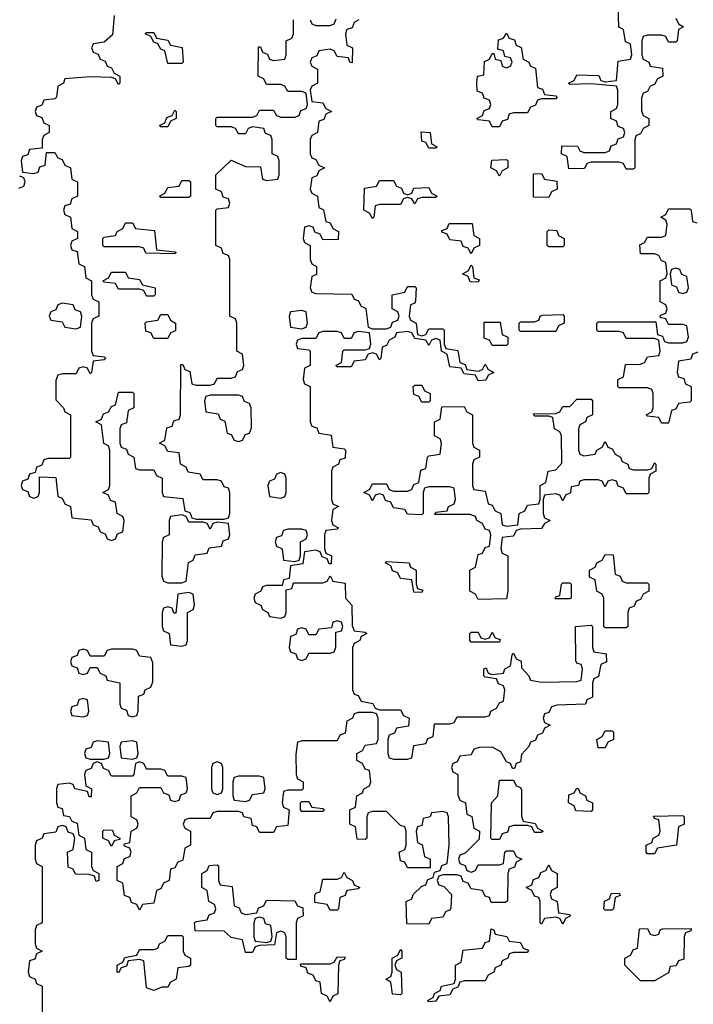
# Model space of a CAD drawing. Header units: inches. Extents: x 2518216 to 2687946, y 757338 to 915227.
# Tile 39 of 75: x 2654150 to 2656060, y 782219 to 785010. Entities that reach past the tile are written whole.
import ezdxf

# ---------------------------------------------------------------- set-up
doc = ezdxf.new("R2010")
doc.units = ezdxf.units.IN
doc.header["$MEASUREMENT"] = 0
doc.layers.add('C6758', color=7, linetype='Continuous')

msp = doc.modelspace()

# ---------------------------------------------------------------- linework, layer by layer
at = {"layer": 'C6758', "color": 6}
for points in [[(2656010, 785014), (2656018, 784998), (2656032, 784990), (2656018, 784982), (2656014, 784950), (2656010, 784946), (2655990, 784946), (2655982, 784962), (2655970, 784966), (2655930, 784966), (2655918, 784962), (2655914, 784950), (2655914, 784910), (2655918, 784898), (2655934, 784890), (2655938, 784878), (2655972.7, 784872.7), (2655974, 784850), (2655958, 784842), (2655950, 784826), (2655938, 784822), (2655930, 784806), (2655918, 784802), (2655912.7, 784787.3), (2655912.7, 784752.7), (2655918, 784738), (2655934, 784730), (2655934, 784710), (2655918, 784702), (2655910, 784686), (2655898, 784682), (2655894, 784670), (2655894, 784590), (2655890, 784586), (2655870, 784586), (2655862, 784602), (2655850, 784606), (2655770, 784606), (2655758, 784602), (2655751.6, 784588.4), (2655707.3, 784587.3), (2655702, 784622), (2655686, 784630), (2655687.3, 784652.7), (2655731.6, 784651.6), (2655738, 784638), (2655750, 784634), (2655810, 784634), (2655822, 784638), (2655827.3, 784652.7), (2655842, 784658), (2655847.3, 784672.7), (2655862, 784678), (2655866, 784690), (2655862, 784702), (2655847.3, 784707.3), (2655842, 784722), (2655826, 784730), (2655826, 784750), (2655842, 784758), (2655846, 784770), (2655846, 784810), (2655842, 784822), (2655770, 784828), (2655710, 784826), (2655706, 784830), (2655722, 784838), (2655730, 784854), (2655792, 784852), (2655798, 784838), (2655810, 784834), (2655842, 784838), (2655847.3, 784892.7), (2655882, 784898), (2655886, 784910), (2655882, 784942), (2655867.3, 784947.3), (2655862, 784982), (2655848.4, 784988.4), (2655847.3, 785052.7)], [(2654418, 785022), (2654412.7, 784967.3), (2654390, 784946), (2654358, 784942), (2654354, 784930), (2654358, 784918), (2654372.7, 784912.7), (2654378, 784898), (2654392.7, 784892.7), (2654398, 784878), (2654410, 784874), (2654418, 784858), (2654434, 784850), (2654434, 784830), (2654430, 784826), (2654422, 784842), (2654410, 784846), (2654350, 784848), (2654278, 784842), (2654274, 784830), (2654258, 784822), (2654254, 784790), (2654250, 784786), (2654218, 784782), (2654212.7, 784767.3), (2654198, 784762), (2654194, 784750), (2654198, 784738), (2654212.7, 784732.7), (2654218, 784718), (2654234, 784710), (2654234, 784690), (2654218, 784682), (2654214, 784670), (2654214, 784646), (2654178, 784642), (2654172.7, 784627.3), (2654158, 784622), (2654154, 784610), (2654158, 784578), (2654190, 784574), (2654202, 784578), (2654207.3, 784592.7), (2654222, 784598), (2654226, 784634), (2654250, 784634), (2654258, 784618), (2654270, 784614), (2654278, 784598), (2654294, 784590), (2654298, 784558), (2654314, 784550), (2654314, 784510), (2654298, 784502), (2654292.7, 784487.3), (2654278, 784482), (2654274, 784470), (2654278, 784458), (2654294, 784450), (2654298, 784418), (2654314, 784410), (2654314, 784390), (2654298, 784382), (2654294, 784370), (2654298, 784358), (2654312.7, 784352.7), (2654318, 784318), (2654334, 784310), (2654338, 784278), (2654354, 784270), (2654354, 784230), (2654358, 784218), (2654374, 784210), (2654374, 784170), (2654358, 784162), (2654354, 784150), (2654354, 784070), (2654358, 784058), (2654390, 784054), (2654394, 784050), (2654390, 784046), (2654358, 784042), (2654354, 784010), (2654350, 784006), (2654342, 784022), (2654330, 784026), (2654318, 784022), (2654310, 784006), (2654270, 784006), (2654258, 784002), (2654252.7, 783987.3), (2654252.7, 783932.7), (2654274, 783910), (2654278, 783898), (2654294, 783890), (2654294, 783770), (2654290, 783766), (2654230, 783766), (2654218, 783762), (2654212.7, 783747.3), (2654198, 783742), (2654194, 783726), (2654178, 783722), (2654172.7, 783707.3), (2654158, 783702), (2654154, 783690), (2654158, 783678), (2654172.7, 783672.7), (2654178, 783658), (2654190, 783654), (2654202, 783658), (2654206, 783670), (2654206, 783714), (2654252.7, 783712.7), (2654258, 783658), (2654270, 783654), (2654278, 783638), (2654294, 783630), (2654298, 783598), (2654352.7, 783592.7), (2654358, 783578), (2654372.7, 783572.7), (2654378, 783558), (2654392.7, 783552.7), (2654398, 783538), (2654410, 783534), (2654422, 783538), (2654427.3, 783552.7), (2654442, 783558), (2654446, 783590), (2654442, 783602), (2654426, 783610), (2654422, 783642), (2654407.3, 783647.3), (2654402, 783662), (2654386, 783670), (2654402, 783678), (2654406, 783690), (2654406, 783790), (2654402, 783802), (2654388.4, 783808.4), (2654382, 783862), (2654366, 783870), (2654382, 783878), (2654387.3, 783892.7), (2654402, 783898), (2654410, 783914), (2654422, 783918), (2654430, 783954), (2654470, 783954), (2654474, 783950), (2654474, 783910), (2654458, 783902), (2654452.7, 783867.3), (2654438, 783862), (2654434, 783850), (2654434, 783810), (2654438, 783798), (2654452.7, 783792.7), (2654458, 783778), (2654474, 783770), (2654478, 783738), (2654490, 783734), (2654530, 783734), (2654538, 783718), (2654554, 783710), (2654554, 783670), (2654558, 783658), (2654612.7, 783652.7), (2654618, 783618), (2654632.7, 783612.7), (2654638, 783598), (2654650, 783594), (2654730, 783594), (2654742, 783598), (2654746, 783610), (2654746, 783670), (2654742, 783682), (2654730, 783686), (2654722, 783702), (2654710, 783706), (2654670, 783706), (2654662, 783722), (2654627.3, 783727.3), (2654622, 783742), (2654606, 783750), (2654602, 783782), (2654570, 783786), (2654562, 783802), (2654546, 783810), (2654562, 783818), (2654567.3, 783852.7), (2654582, 783858), (2654587.3, 783872.7), (2654602, 783878), (2654606, 783890), (2654607.3, 784032.7), (2654612.7, 784032.7), (2654618, 784018), (2654632.7, 784012.7), (2654638, 783978), (2654650, 783974), (2654690, 783974), (2654702, 783978), (2654710, 783994), (2654750, 783994), (2654762, 783998), (2654767.3, 784012.7), (2654782, 784018), (2654786, 784030), (2654782, 784062), (2654766, 784070), (2654766, 784150), (2654762, 784162), (2654746, 784170), (2654746, 784330), (2654742, 784342), (2654727.3, 784347.3), (2654722, 784362), (2654706, 784370), (2654706, 784470), (2654710, 784474), (2654742, 784478), (2654746, 784490), (2654742, 784502), (2654727.3, 784507.3), (2654722, 784522), (2654706, 784530), (2654706, 784570), (2654750, 784612), (2654790, 784594), (2654832.7, 784592.7), (2654838, 784558), (2654850, 784554), (2654882, 784558), (2654886, 784570), (2654886, 784610), (2654882, 784622), (2654866, 784630), (2654866, 784670), (2654862, 784682), (2654847.3, 784687.3), (2654842, 784702), (2654810, 784706), (2654798, 784702), (2654790, 784686), (2654770, 784686), (2654762, 784702), (2654750, 784706), (2654710, 784706), (2654706, 784710), (2654706, 784730), (2654710, 784734), (2654810, 784734), (2654822, 784738), (2654830, 784754), (2654870, 784754), (2654878, 784738), (2654890, 784734), (2654930, 784734), (2654942, 784738), (2654947.3, 784752.7), (2654962, 784758), (2654966, 784770), (2654962, 784802), (2654950, 784806), (2654910, 784806), (2654902, 784822), (2654890, 784826), (2654850, 784826), (2654842, 784842), (2654826, 784850), (2654827.3, 784932.7), (2654832.7, 784932.7), (2654838, 784918), (2654852.7, 784912.7), (2654858, 784898), (2654870, 784894), (2654902, 784898), (2654906, 784910), (2654906, 784950), (2654922, 784958), (2654926, 784970), (2654926, 785010)], [(2655112, 785010), (2655098, 785002), (2655092.7, 784987.3), (2655078, 784982), (2655074, 784970), (2655078, 784938), (2655094, 784930), (2655092.7, 784887.3), (2655086, 784890), (2655082, 784902), (2655050, 784906), (2655042, 784922), (2655030, 784926), (2654998, 784922), (2654992.7, 784907.3), (2654978, 784902), (2654974, 784890), (2654978, 784878), (2654994, 784870), (2654994, 784830), (2654978, 784822), (2654974, 784810), (2654978, 784778), (2655010, 784774), (2655018, 784758), (2655034, 784750), (2655018, 784742), (2655012.7, 784727.3), (2654998, 784722), (2654994, 784690), (2654978, 784682), (2654974, 784670), (2654974, 784630), (2654978, 784618), (2654990, 784614), (2654998, 784598), (2655014, 784590), (2654998, 784582), (2654992.7, 784567.3), (2654978, 784562), (2654974, 784530), (2654978, 784518), (2654994, 784510), (2654998, 784478), (2655011.3, 784471.3), (2655018, 784438), (2655030, 784434), (2655038, 784418), (2655054, 784410), (2655052.7, 784387.3), (2655010, 784386), (2655002, 784402), (2654987.3, 784407.3), (2654982, 784422), (2654970, 784426), (2654958, 784422), (2654954, 784390), (2654958, 784378), (2654974, 784370), (2654974, 784330), (2654978, 784318), (2654992, 784310), (2654992, 784288), (2654978, 784282), (2654974, 784250), (2654978, 784238), (2654990, 784234), (2655091.6, 784231.6), (2655098, 784218), (2655110, 784214), (2655118, 784198), (2655131.6, 784191.6), (2655138, 784138), (2655150, 784134), (2655190, 784134), (2655202, 784138), (2655207.3, 784152.7), (2655222, 784158), (2655226, 784170), (2655222, 784182), (2655206, 784190), (2655206, 784230), (2655242, 784238), (2655250, 784254), (2655270, 784254), (2655274, 784250), (2655272.7, 784212.7), (2655270, 784206), (2655258, 784202), (2655254, 784170), (2655258, 784158), (2655274, 784150), (2655278, 784118), (2655290, 784114), (2655302, 784118), (2655310, 784134), (2655350, 784134), (2655354, 784130), (2655354, 784090), (2655358, 784078), (2655392.7, 784072.7), (2655398, 784038), (2655412.7, 784032.7), (2655418, 784018), (2655450, 784014), (2655462, 784018), (2655470, 784034), (2655478, 784018), (2655494, 784010), (2655478, 784002), (2655471.6, 783988.4), (2655450, 783986), (2655442, 784002), (2655410, 784006), (2655402, 784022), (2655370, 784026), (2655362, 784062), (2655346, 784070), (2655342, 784102), (2655330, 784106), (2655318, 784102), (2655310, 784086), (2655302, 784102), (2655270, 784106), (2655262, 784122), (2655250, 784126), (2655218, 784122), (2655214, 784110), (2655198, 784102), (2655190, 784086), (2655178, 784082), (2655174, 784050), (2655170, 784046), (2655162, 784062), (2655150, 784066), (2655138, 784062), (2655130, 784046), (2655098, 784042), (2655090, 784026), (2655050, 784026), (2655046, 784030), (2655062, 784038), (2655066, 784070), (2655070, 784074), (2655130, 784074), (2655142, 784078), (2655146, 784090), (2655142, 784122), (2655110, 784126), (2655098, 784122), (2655090, 784106), (2655070, 784106), (2655062, 784122), (2655050, 784126), (2655010, 784126), (2654998, 784122), (2654990, 784106), (2654950, 784106), (2654938, 784102), (2654934, 784090), (2654938, 784078), (2654970, 784074), (2654974, 784070), (2654974, 784030), (2654958, 784022), (2654954, 783990), (2654958, 783978), (2654974, 783970), (2654974, 783870), (2654978, 783858), (2654992.7, 783852.7), (2654998, 783838), (2655032.7, 783832.7), (2655038, 783798), (2655070, 783794), (2655074, 783790), (2655072.7, 783767.3), (2655058, 783762), (2655054, 783750), (2655038, 783742), (2655034, 783730), (2655034, 783650), (2655038, 783638), (2655054, 783630), (2655038, 783622), (2655034, 783590), (2655038, 783578), (2655054, 783570), (2655050, 783566), (2655018, 783562), (2655014, 783550), (2655014, 783510), (2655018, 783498), (2655034, 783490), (2655032.7, 783467.3), (2655027.3, 783467.3), (2655022, 783482), (2655007.3, 783487.3), (2655002, 783502), (2654990, 783506), (2654958, 783502), (2654952.7, 783467.3), (2654918, 783462), (2654914, 783426), (2654898, 783422), (2654894, 783406), (2654850, 783406), (2654838, 783402), (2654834, 783390), (2654818, 783382), (2654814, 783370), (2654818, 783358), (2654834, 783350), (2654838, 783338), (2654854, 783330), (2654858, 783318), (2654890, 783314), (2654902, 783318), (2654906, 783330), (2654906, 783394), (2654922, 783398), (2654926, 783414), (2655010, 783414), (2655022, 783418), (2655030, 783434), (2655038, 783418), (2655072.7, 783412.7), (2655074, 783370), (2655092, 783350), (2655092.7, 783292.7), (2655098, 783278), (2655130, 783274), (2655134, 783270), (2655118, 783262), (2655114, 783250), (2655098, 783242), (2655094, 783230), (2655094, 783110), (2655098, 783098), (2655110, 783094), (2655118, 783078), (2655151.6, 783071.6), (2655158, 783058), (2655170, 783054), (2655230, 783054), (2655238, 783038), (2655254, 783030), (2655252.7, 783007.3), (2655218, 783002), (2655212.7, 782987.3), (2655198, 782982), (2655194, 782970), (2655194, 782930), (2655198, 782918), (2655210, 782914), (2655250, 782914), (2655262, 782918), (2655267.3, 782952.7), (2655302, 782958), (2655307.3, 782972.7), (2655322, 782978), (2655326, 783014), (2655370, 783014), (2655382, 783018), (2655390, 783034), (2655470, 783034), (2655482, 783038), (2655486, 783050), (2655502, 783058), (2655510, 783074), (2655522, 783078), (2655526, 783110), (2655522, 783122), (2655507.3, 783127.3), (2655502, 783142), (2655470, 783146), (2655466, 783150), (2655466, 783170), (2655472.7, 783172.7), (2655478, 783158), (2655490, 783154), (2655522, 783158), (2655526, 783170), (2655542, 783178), (2655546, 783210), (2655550, 783214), (2655558, 783198), (2655571.6, 783191.6), (2655572.7, 783172.7), (2655594, 783150), (2655598, 783138), (2655630, 783132), (2655730, 783134), (2655742, 783138), (2655746, 783170), (2655742, 783182), (2655730, 783186), (2655727.3, 783192.7), (2655726, 783290), (2655770, 783294), (2655774, 783290), (2655774, 783230), (2655778, 783218), (2655812.7, 783212.7), (2655814, 783190), (2655798, 783182), (2655791.6, 783148.4), (2655778, 783142), (2655774, 783130), (2655774, 783090), (2655758, 783082), (2655754, 783070), (2655672.7, 783067.3), (2655658, 783062), (2655650, 783046), (2655638, 783042), (2655634, 783030), (2655638, 783018), (2655654, 783010), (2655638, 783002), (2655632.7, 782987.3), (2655618, 782982), (2655612.7, 782967.3), (2655598, 782962), (2655594, 782950), (2655572.7, 782927.3), (2655570, 782906), (2655558, 782902), (2655552.7, 782887.3), (2655547.3, 782887.3), (2655542, 782902), (2655530, 782906), (2655514.6, 782934.6), (2655490, 782948), (2655452.7, 782947.3), (2655438, 782942), (2655430, 782926), (2655398, 782922), (2655390, 782906), (2655378, 782902), (2655374, 782890), (2655378, 782878), (2655392, 782870), (2655392.7, 782812.7), (2655398, 782798), (2655414, 782790), (2655418, 782758), (2655431.6, 782751.6), (2655438, 782718), (2655454, 782710), (2655452.7, 782687.3), (2655412.7, 782647.3), (2655398, 782642), (2655394, 782630), (2655398, 782618), (2655412.7, 782612.7), (2655418, 782598), (2655430, 782594), (2655442, 782598), (2655450, 782614), (2655510, 782614), (2655522, 782618), (2655526, 782650), (2655530, 782654), (2655550, 782654), (2655558, 782638), (2655574, 782630), (2655558, 782622), (2655552.7, 782607.3), (2655538, 782602), (2655534, 782590), (2655532.7, 782512.7), (2655527.3, 782507.3), (2655487.3, 782507.3), (2655482, 782522), (2655470, 782526), (2655462, 782542), (2655430, 782546), (2655422, 782562), (2655407.3, 782567.3), (2655402, 782582), (2655390, 782586), (2655350, 782586), (2655338, 782582), (2655334, 782570), (2655338, 782558), (2655352.7, 782552.7), (2655374, 782530), (2655372.7, 782492.7), (2655370, 782486), (2655358, 782482), (2655350, 782466), (2655318, 782462), (2655310, 782446), (2655247.3, 782447.3), (2655246, 782510), (2655262, 782518), (2655266, 782530), (2655290, 782554), (2655302, 782558), (2655307.3, 782572.7), (2655322, 782578), (2655326, 782594), (2655342, 782598), (2655347.3, 782612.7), (2655362, 782618), (2655368, 782670), (2655366, 782750), (2655362, 782762), (2655350, 782766), (2655318, 782762), (2655314, 782750), (2655294, 782746), (2655290, 782726), (2655278, 782722), (2655274, 782710), (2655278, 782678), (2655291.3, 782671.3), (2655298, 782638), (2655314, 782630), (2655314, 782606), (2655250, 782606), (2655242, 782622), (2655230, 782626), (2655226, 782650), (2655242, 782658), (2655246, 782670), (2655246, 782710), (2655242, 782722), (2655230, 782726), (2655190, 782766), (2655150, 782766), (2655138, 782762), (2655134, 782750), (2655134, 782690), (2655130, 782686), (2655107.3, 782687.3), (2655102, 782722), (2655086, 782730), (2655086, 782770), (2655102, 782778), (2655106, 782810), (2655122, 782818), (2655126, 782830), (2655142, 782838), (2655146, 782850), (2655142, 782882), (2655130, 782886), (2655122, 782902), (2655106, 782910), (2655106, 782930), (2655122, 782938), (2655130, 782954), (2655162, 782958), (2655166, 782970), (2655166, 783030), (2655162, 783042), (2655150, 783046), (2655110, 783046), (2655098, 783042), (2655094, 783030), (2655078, 783022), (2655072.7, 782987.3), (2655058, 782982), (2655050, 782966), (2654950, 782966), (2654938, 782962), (2654932.7, 782927.3), (2654934, 782870), (2654938, 782858), (2654954, 782850), (2654954, 782830), (2654950, 782826), (2654910, 782826), (2654898, 782822), (2654894, 782790), (2654898, 782778), (2654914, 782770), (2654910, 782726), (2654878, 782722), (2654870, 782706), (2654830, 782706), (2654822, 782722), (2654810, 782726), (2654806, 782746), (2654786, 782750), (2654782, 782762), (2654770, 782766), (2654710, 782766), (2654698, 782762), (2654690, 782746), (2654630, 782746), (2654618, 782742), (2654614, 782730), (2654618, 782718), (2654634, 782710), (2654634, 782670), (2654618, 782662), (2654612.7, 782627.3), (2654598, 782622), (2654590, 782606), (2654578, 782602), (2654574, 782570), (2654558, 782562), (2654550, 782546), (2654538, 782542), (2654530, 782506), (2654498, 782502), (2654490, 782486), (2654482, 782502), (2654467.3, 782507.3), (2654462, 782522), (2654447.3, 782527.3), (2654442, 782562), (2654426, 782570), (2654426, 782610), (2654442, 782618), (2654447.3, 782632.7), (2654462, 782638), (2654466, 782650), (2654462, 782662), (2654447.3, 782667.3), (2654446, 782674), (2654462, 782678), (2654466, 782710), (2654482, 782718), (2654486, 782730), (2654482, 782742), (2654466, 782750), (2654466, 782810), (2654482, 782818), (2654490, 782834), (2654550, 782834), (2654558, 782818), (2654572.7, 782812.7), (2654578, 782798), (2654590, 782794), (2654602, 782798), (2654607.3, 782812.7), (2654622, 782818), (2654626, 782830), (2654622, 782862), (2654610, 782866), (2654570, 782866), (2654562, 782882), (2654550, 782886), (2654510, 782886), (2654502, 782902), (2654490, 782906), (2654478, 782902), (2654474, 782870), (2654470, 782866), (2654410, 782866), (2654402, 782882), (2654387.3, 782887.3), (2654382, 782902), (2654370, 782906), (2654358, 782902), (2654352.7, 782887.3), (2654338, 782882), (2654334, 782870), (2654338, 782838), (2654354, 782830), (2654352.7, 782807.3), (2654347.3, 782807.3), (2654342, 782822), (2654306, 782830), (2654302, 782842), (2654290, 782846), (2654258, 782842), (2654254, 782830), (2654254, 782790), (2654258, 782778), (2654270, 782774), (2654274, 782754), (2654291.6, 782751.6), (2654298, 782738), (2654312.7, 782732.7), (2654318, 782698), (2654334, 782690), (2654338, 782658), (2654354, 782650), (2654354, 782610), (2654358, 782598), (2654374, 782590), (2654374, 782570), (2654367.3, 782567.3), (2654362, 782582), (2654347.3, 782587.3), (2654308, 782588), (2654302, 782602), (2654287.3, 782607.3), (2654286, 782650), (2654302, 782658), (2654306, 782690), (2654302, 782702), (2654287.3, 782707.3), (2654282, 782722), (2654270, 782726), (2654258, 782722), (2654252.7, 782707.3), (2654218, 782702), (2654214, 782690), (2654198, 782682), (2654194, 782670), (2654194, 782630), (2654198, 782618), (2654214, 782610), (2654214, 782450), (2654198, 782442), (2654194, 782430), (2654194, 782390), (2654198, 782378), (2654214, 782370), (2654198, 782362), (2654192.7, 782347.3), (2654178, 782342), (2654174, 782310), (2654178, 782298), (2654194, 782290), (2654198, 782278), (2654214, 782270), (2654214, 782190)], [(2654974, 785010), (2654978, 784998), (2654990, 784994), (2655030, 784994), (2655042, 784998), (2655047.3, 785012.7)], [(2654147.3, 784532.7), (2654162, 784538), (2654166, 784550), (2654162, 784562), (2654150, 784566)], [(2656072.7, 784067.3), (2656058, 784062), (2656052.7, 784047.3), (2656018, 784042), (2656014, 784010), (2656018, 783998), (2656032.7, 783992.7), (2656038, 783978), (2656054, 783970), (2656054, 783930), (2656050, 783926), (2656018, 783922), (2656010, 783906), (2655998, 783902), (2655990, 783866), (2655970, 783866), (2655962, 783882), (2655930, 783886), (2655926, 783890), (2655942, 783898), (2655946, 783910), (2655946, 783950), (2655942, 783962), (2655930, 783966), (2655850, 783966), (2655846, 783970), (2655846, 783990), (2655862, 783998), (2655867.3, 784032.7), (2655910, 784034), (2655922, 784038), (2655930, 784054), (2655962, 784058), (2655966, 784070), (2655962, 784102), (2655950, 784106), (2655870, 784106), (2655862, 784122), (2655850, 784126), (2655790, 784126), (2655786, 784130), (2655786, 784150), (2655790, 784154), (2655954, 784154), (2655958, 784118), (2655972.7, 784112.7), (2655978, 784098), (2655990, 784094), (2656030, 784094), (2656042, 784098), (2656046, 784110), (2656042, 784142), (2656030, 784146), (2655990, 784146), (2655982, 784162), (2655966, 784166), (2655967.3, 784172.7), (2655982, 784178), (2655986, 784190), (2655982, 784202), (2655966, 784210), (2655966, 784270), (2655982, 784278), (2655986, 784290), (2655982, 784322), (2655970, 784326), (2655962, 784342), (2655950, 784346), (2655910, 784346), (2655908.4, 784371.6), (2655922, 784378), (2655930, 784394), (2655970, 784394), (2655982, 784398), (2655986, 784430), (2655982, 784442), (2655968, 784450), (2655982, 784458), (2655990, 784474), (2656050, 784474), (2656054, 784470), (2656058, 784438), (2656070, 784434)]]:
    msp.add_lwpolyline(points, dxfattribs=at)
for points in [[(2654570, 784886), (2654562, 784922), (2654550, 784926), (2654542, 784942), (2654530, 784946), (2654522, 784962), (2654506, 784970), (2654510, 784974), (2654530, 784974), (2654538, 784958), (2654570, 784952), (2654578, 784938), (2654611.1, 784931.1), (2654614, 784890), (2654610, 784886)], [(2655490, 784706), (2655482, 784722), (2655450, 784726), (2655446, 784730), (2655462, 784738), (2655467.3, 784752.7), (2655482, 784758), (2655486, 784770), (2655482, 784782), (2655467.3, 784787.3), (2655462, 784802), (2655447.3, 784807.3), (2655446, 784830), (2655448, 784850), (2655466, 784854), (2655468.4, 784891.6), (2655482, 784898), (2655490, 784914), (2655494, 784914), (2655498, 784898), (2655514, 784894), (2655518, 784878), (2655530, 784874), (2655542, 784878), (2655546, 784890), (2655542, 784902), (2655526, 784906), (2655522, 784922), (2655506, 784926), (2655507.3, 784952.7), (2655522, 784958), (2655530, 784972), (2655538, 784958), (2655552.7, 784952.7), (2655558, 784938), (2655571.6, 784931.6), (2655578, 784898), (2655594, 784890), (2655598, 784878), (2655612.7, 784872.7), (2655618, 784818), (2655632.7, 784812.7), (2655638, 784798), (2655670, 784794), (2655674, 784790), (2655670, 784786), (2655630, 784786), (2655618, 784782), (2655612.7, 784767.3), (2655598, 784762), (2655590, 784746), (2655550, 784746), (2655538, 784742), (2655532.7, 784727.3), (2655518, 784722), (2655510, 784706)], [(2654550, 784706), (2654546, 784710), (2654562, 784718), (2654567.3, 784732.7), (2654582, 784738), (2654590, 784754), (2654594, 784750), (2654594, 784730), (2654578, 784722), (2654570, 784706)], [(2655310, 784646), (2655302, 784662), (2655290, 784666), (2655288, 784692), (2655314, 784690), (2655318, 784658), (2655334, 784650), (2655330, 784646)], [(2655510, 784566), (2655502, 784582), (2655486, 784590), (2655488.4, 784611.6), (2655530, 784614), (2655534, 784610), (2655534, 784590), (2655518, 784582)], [(2654550, 784506), (2654546, 784510), (2654562, 784518), (2654570, 784534), (2654602, 784538), (2654610, 784554), (2654630, 784554), (2654634, 784550), (2654634, 784510), (2654630, 784506)], [(2655250, 784514), (2655262, 784518), (2655268, 784532), (2655310, 784534), (2655318, 784518), (2655334, 784510), (2655330, 784506), (2655290, 784506), (2655278, 784502), (2655270, 784488), (2655262, 784502), (2655250, 784506), (2655238, 784502), (2655230, 784486), (2655170, 784486), (2655158, 784482), (2655154, 784450), (2655150, 784446), (2655142, 784462), (2655126, 784470), (2655128, 784532), (2655162, 784538), (2655170, 784554), (2655210, 784554), (2655218, 784538), (2655232.7, 784532.7), (2655238, 784518)], [(2655650, 784506), (2655607.3, 784507.3), (2655607.3, 784572.7), (2655630, 784574), (2655638, 784558), (2655672.7, 784552.7), (2655674, 784530), (2655658, 784522)], [(2654590, 784346), (2654508, 784348), (2654502, 784362), (2654490, 784366), (2654390, 784366), (2654386, 784370), (2654386, 784390), (2654390, 784394), (2654422, 784398), (2654426, 784410), (2654442, 784418), (2654450, 784434), (2654470, 784434), (2654478, 784418), (2654532.7, 784412.7), (2654538, 784358), (2654590, 784352), (2654594, 784350)], [(2655430, 784346), (2655422, 784362), (2655407.3, 784367.3), (2655402, 784382), (2655370, 784386), (2655362, 784402), (2655347.3, 784407.3), (2655347.3, 784412.7), (2655362, 784418), (2655367.3, 784432.7), (2655432.7, 784432.7), (2655438, 784398), (2655454, 784390), (2655454, 784370), (2655438, 784362)], [(2655650, 784366), (2655646, 784370), (2655646, 784410), (2655650, 784414), (2655672.7, 784412.7), (2655678, 784398), (2655694, 784390), (2655694, 784370), (2655690, 784366)], [(2655450, 784266), (2655427.3, 784267.3), (2655422, 784282), (2655406, 784290), (2655422, 784298), (2655430, 784314), (2655434, 784310), (2655438, 784278), (2655452.7, 784272.7)], [(2656010, 784306), (2655998, 784302), (2655994, 784290), (2655998, 784258), (2656012.7, 784252.7), (2656018, 784238), (2656030, 784234), (2656042, 784238), (2656046, 784250), (2656042, 784282), (2656027.3, 784287.3), (2656022, 784302)], [(2654510, 784226), (2654502, 784242), (2654490, 784246), (2654430, 784246), (2654422, 784262), (2654390, 784266), (2654386, 784270), (2654402, 784278), (2654410, 784294), (2654450, 784294), (2654458, 784278), (2654490, 784274), (2654498, 784258), (2654534, 784250), (2654534, 784230), (2654530, 784226)], [(2654270, 784206), (2654258, 784202), (2654252.7, 784187.3), (2654238, 784182), (2654234, 784170), (2654238, 784158), (2654270, 784154), (2654278, 784138), (2654310, 784134), (2654322, 784138), (2654326, 784170), (2654322, 784182), (2654307.3, 784187.3), (2654302, 784202)], [(2654530, 784106), (2654522, 784122), (2654507.3, 784127.3), (2654506, 784150), (2654510, 784154), (2654542, 784158), (2654550, 784174), (2654570, 784174), (2654578, 784158), (2654592, 784150), (2654591.6, 784128.4), (2654578, 784122), (2654570, 784106)], [(2654950, 784186), (2654918, 784182), (2654914, 784170), (2654918, 784138), (2654950, 784134), (2654962, 784138), (2654966, 784150), (2654962, 784182)], [(2655570, 784126), (2655566, 784130), (2655566, 784150), (2655570, 784154), (2655610, 784154), (2655622, 784158), (2655626, 784170), (2655632.7, 784172.7), (2655690, 784174), (2655694, 784170), (2655694, 784150), (2655678, 784142), (2655670, 784126)], [(2655490, 784086), (2655482, 784102), (2655467.3, 784107.3), (2655467.3, 784152.7), (2655512.7, 784152.7), (2655518, 784118), (2655534, 784110), (2655534, 784090), (2655530, 784086)], [(2655290, 783926), (2655282, 783942), (2655267.3, 783947.3), (2655266, 783970), (2655270, 783974), (2655290, 783974), (2655298, 783958), (2655314, 783950), (2655314, 783930), (2655310, 783926)], [(2654770, 783946), (2654690, 783946), (2654678, 783942), (2654674, 783930), (2654678, 783898), (2654712.7, 783892.7), (2654718, 783878), (2654731.6, 783871.6), (2654738, 783838), (2654750, 783834), (2654758, 783818), (2654770, 783814), (2654782, 783818), (2654790, 783834), (2654802, 783838), (2654807.3, 783852.7), (2654806, 783910), (2654802, 783922), (2654787.3, 783927.3), (2654782, 783942)], [(2655750, 783774), (2655782, 783778), (2655786, 783790), (2655802, 783798), (2655810, 783814), (2655818, 783798), (2655830, 783794), (2655838, 783778), (2655854, 783770), (2655858, 783758), (2655874, 783750), (2655878, 783738), (2655890, 783734), (2655930, 783734), (2655942, 783738), (2655950, 783754), (2655954, 783750), (2655954, 783730), (2655938, 783722), (2655934, 783710), (2655934, 783670), (2655930, 783666), (2655870, 783666), (2655862, 783682), (2655847.3, 783687.3), (2655842, 783702), (2655830, 783706), (2655818, 783702), (2655810, 783686), (2655802, 783702), (2655790, 783706), (2655750, 783706), (2655738, 783702), (2655734, 783690), (2655714, 783686), (2655711.6, 783668.4), (2655698, 783662), (2655690, 783646), (2655682, 783662), (2655670, 783666), (2655638, 783662), (2655634, 783650), (2655634, 783610), (2655638, 783598), (2655654, 783590), (2655638, 783582), (2655630, 783568), (2655570, 783566), (2655558, 783562), (2655550, 783546), (2655518, 783542), (2655514, 783510), (2655518, 783498), (2655534, 783490), (2655534, 783390), (2655530, 783368), (2655450, 783366), (2655442, 783382), (2655426, 783390), (2655426, 783450), (2655442, 783458), (2655450, 783494), (2655462, 783498), (2655470, 783514), (2655482, 783518), (2655486, 783550), (2655482, 783562), (2655470, 783566), (2655462, 783582), (2655446, 783590), (2655442, 783602), (2655427.3, 783607.3), (2655327.3, 783607.3), (2655330, 783614), (2655362, 783618), (2655366, 783630), (2655382, 783638), (2655386, 783650), (2655382, 783682), (2655370, 783686), (2655310, 783686), (2655298, 783682), (2655294, 783670), (2655294, 783610), (2655290, 783606), (2655250, 783608), (2655242, 783622), (2655210, 783626), (2655202, 783642), (2655187.3, 783647.3), (2655182, 783662), (2655170, 783666), (2655158, 783662), (2655150, 783646), (2655142, 783662), (2655126, 783670), (2655142, 783678), (2655150, 783694), (2655190, 783694), (2655198, 783678), (2655210, 783674), (2655250, 783674), (2655262, 783678), (2655267.3, 783692.7), (2655282, 783698), (2655287.3, 783732.7), (2655302, 783738), (2655306, 783770), (2655310, 783774), (2655342, 783778), (2655346, 783810), (2655342, 783822), (2655326, 783830), (2655326, 783870), (2655342, 783878), (2655347.3, 783912.7), (2655410, 783914), (2655418, 783898), (2655434, 783890), (2655434, 783810), (2655438, 783798), (2655454, 783790), (2655454, 783770), (2655438, 783762), (2655434, 783750), (2655434, 783690), (2655438, 783678), (2655470, 783674), (2655478, 783638), (2655490, 783634), (2655498, 783618), (2655514, 783610), (2655518, 783578), (2655530, 783574), (2655562, 783578), (2655566, 783610), (2655582, 783618), (2655590, 783634), (2655622, 783638), (2655626, 783650), (2655626, 783690), (2655642, 783698), (2655648, 783730), (2655670, 783734), (2655687.3, 783752.7), (2655686, 783830), (2655682, 783842), (2655666, 783850), (2655662, 783882), (2655650, 783886), (2655610, 783886), (2655607.3, 783892.7), (2655670, 783894), (2655682, 783898), (2655690, 783914), (2655710, 783914), (2655730, 783934), (2655770, 783934), (2655774, 783930), (2655774, 783890), (2655758, 783882), (2655754, 783870), (2655738, 783862), (2655734, 783850), (2655734, 783790), (2655738, 783778)], [(2654890, 783726), (2654878, 783722), (2654872.7, 783707.3), (2654858, 783702), (2654854, 783690), (2654858, 783658), (2654890, 783654), (2654902, 783658), (2654906, 783670), (2654906, 783710), (2654902, 783722)], [(2654610, 783606), (2654578, 783602), (2654574, 783590), (2654574, 783550), (2654558, 783542), (2654554, 783530), (2654552.7, 783432.7), (2654558, 783418), (2654570, 783414), (2654610, 783414), (2654622, 783418), (2654628.4, 783471.6), (2654642, 783478), (2654647.3, 783492.7), (2654682, 783498), (2654687.3, 783512.7), (2654722, 783518), (2654727.3, 783532.7), (2654742, 783538), (2654746, 783550), (2654742, 783582), (2654710, 783586), (2654698, 783582), (2654690, 783566), (2654682, 783582), (2654670, 783586), (2654630, 783586), (2654622, 783602)], [(2654950, 783566), (2654910, 783566), (2654898, 783562), (2654892.7, 783547.3), (2654878, 783542), (2654874, 783530), (2654878, 783518), (2654894, 783510), (2654898, 783478), (2654930, 783474), (2654942, 783478), (2654946, 783490), (2654946, 783530), (2654962, 783538), (2654966, 783550), (2654962, 783562)], [(2655870, 783414), (2655930, 783414), (2655934, 783410), (2655934, 783390), (2655918, 783382), (2655910, 783366), (2655898, 783362), (2655892.7, 783347.3), (2655878, 783342), (2655874, 783330), (2655874, 783290), (2655870, 783286), (2655810, 783286), (2655806, 783290), (2655806, 783370), (2655802, 783382), (2655786, 783390), (2655782, 783422), (2655766, 783430), (2655766, 783450), (2655782, 783458), (2655786, 783470), (2655802, 783478), (2655810, 783494), (2655832.7, 783492.7), (2655838, 783438), (2655852.7, 783432.7), (2655858, 783418)], [(2655290, 783386), (2655267.3, 783387.3), (2655262, 783422), (2655230, 783426), (2655222, 783442), (2655207.3, 783447.3), (2655202, 783462), (2655186, 783470), (2655190, 783474), (2655254, 783470), (2655258, 783458), (2655274, 783450), (2655274, 783410), (2655278, 783398), (2655292.7, 783392.7)], [(2655710, 783368), (2655668.4, 783368.4), (2655670, 783374), (2655682, 783378), (2655686, 783410), (2655690, 783414), (2655710, 783414), (2655714, 783410), (2655714, 783370)], [(2654630, 783386), (2654598, 783382), (2654592.7, 783327.3), (2654587.3, 783327.3), (2654582, 783342), (2654570, 783346), (2654558, 783342), (2654554, 783330), (2654554, 783290), (2654558, 783278), (2654574, 783270), (2654578, 783238), (2654610, 783234), (2654622, 783238), (2654626, 783250), (2654626, 783330), (2654642, 783338), (2654646, 783350), (2654642, 783382)], [(2655050, 783306), (2655038, 783302), (2655034, 783286), (2654998, 783282), (2654990, 783266), (2654970, 783266), (2654962, 783282), (2654950, 783286), (2654938, 783282), (2654932.7, 783267.3), (2654918, 783262), (2654914, 783230), (2654918, 783218), (2654932.7, 783212.7), (2654938, 783198), (2654950, 783194), (2654962, 783198), (2654970, 783214), (2655030, 783214), (2655042, 783218), (2655046, 783230), (2655046, 783274), (2655062, 783278), (2655066, 783290), (2655062, 783302)], [(2655430, 783246), (2655426, 783250), (2655426, 783270), (2655430, 783274), (2655450, 783274), (2655458, 783258), (2655470, 783254), (2655482, 783258), (2655490, 783274), (2655498, 783258), (2655512.7, 783252.7), (2655510, 783246)], [(2654470, 783226), (2654410, 783226), (2654398, 783222), (2654390, 783206), (2654350, 783206), (2654342, 783222), (2654330, 783226), (2654318, 783222), (2654312.7, 783207.3), (2654298, 783202), (2654294, 783190), (2654298, 783178), (2654312.7, 783172.7), (2654318, 783158), (2654330, 783154), (2654342, 783158), (2654350, 783174), (2654370, 783174), (2654378, 783158), (2654394, 783150), (2654398, 783138), (2654434, 783130), (2654434, 783070), (2654438, 783058), (2654452.7, 783052.7), (2654458, 783038), (2654470, 783034), (2654482, 783038), (2654486, 783050), (2654487.3, 783092.7), (2654502, 783098), (2654506, 783110), (2654522, 783118), (2654527.3, 783132.7), (2654527.3, 783187.3), (2654522, 783202), (2654490, 783206), (2654482, 783222)], [(2654330, 783086), (2654318, 783082), (2654312.7, 783067.3), (2654298, 783062), (2654294, 783050), (2654298, 783038), (2654330, 783034), (2654342, 783038), (2654346, 783050), (2654342, 783082)], [(2655790, 782946), (2655786, 782970), (2655802, 782978), (2655810, 782994), (2655830, 782994), (2655834, 782990), (2655834, 782970), (2655818, 782962), (2655810, 782946)], [(2654370, 782966), (2654358, 782962), (2654352.7, 782947.3), (2654338, 782942), (2654334, 782930), (2654338, 782918), (2654350, 782914), (2654390, 782914), (2654402, 782918), (2654406, 782930), (2654402, 782962)], [(2654470, 782966), (2654438, 782962), (2654434, 782950), (2654438, 782918), (2654470, 782914), (2654482, 782918), (2654486, 782930), (2654482, 782962)], [(2654710, 782906), (2654698, 782902), (2654694, 782890), (2654694, 782830), (2654698, 782818), (2654710, 782814), (2654722, 782818), (2654726, 782830), (2654726, 782890), (2654722, 782902)], [(2654830, 782866), (2654770, 782866), (2654758, 782862), (2654754, 782850), (2654754, 782810), (2654758, 782798), (2654790, 782794), (2654802, 782798), (2654810, 782814), (2654842, 782818), (2654846, 782830), (2654842, 782862)], [(2655610, 782706), (2655602, 782722), (2655590, 782726), (2655550, 782726), (2655538, 782722), (2655532.7, 782707.3), (2655518, 782702), (2655510, 782686), (2655490, 782686), (2655486, 782690), (2655488, 782790), (2655506, 782810), (2655510, 782854), (2655550, 782854), (2655558, 782838), (2655570, 782834), (2655572.7, 782827.3), (2655572.7, 782752.7), (2655578, 782738), (2655611.3, 782731.3), (2655618, 782718), (2655634, 782710), (2655630, 782706)], [(2655770, 782766), (2655727.3, 782767.3), (2655722, 782782), (2655706, 782790), (2655707.3, 782812.7), (2655722, 782818), (2655730, 782832), (2655734, 782830), (2655738, 782818), (2655754, 782810), (2655758, 782798), (2655774, 782790), (2655774, 782770)], [(2654950, 782766), (2654946, 782770), (2654946, 782790), (2654950, 782794), (2654970, 782794), (2654978, 782778), (2655010, 782774), (2655014, 782770), (2655010, 782766)], [(2655930, 782646), (2655926, 782650), (2655926, 782670), (2655942, 782678), (2655946, 782690), (2655962, 782698), (2655966, 782710), (2655962, 782742), (2655950, 782746), (2655947.3, 782752.7), (2656030, 782754), (2656034, 782750), (2656034, 782730), (2656018, 782722), (2656012, 782670), (2655958, 782662), (2655950, 782646)], [(2654410, 782666), (2654402, 782682), (2654386, 782690), (2654386, 782710), (2654390, 782714), (2654412.7, 782712.7), (2654418, 782698), (2654434, 782690), (2654434, 782686), (2654418, 782682)], [(2654790, 782474), (2654822, 782478), (2654827.3, 782492.7), (2654842, 782498), (2654850, 782514), (2654930, 782512), (2654938, 782498), (2654952.7, 782492.7), (2654954, 782470), (2654938, 782462), (2654934, 782450), (2654934, 782346), (2654930, 782346), (2654910, 782346), (2654906, 782350), (2654906, 782410), (2654902, 782422), (2654890, 782426), (2654878, 782422), (2654872.7, 782387.3), (2654830, 782386), (2654818, 782382), (2654810, 782366), (2654790, 782366), (2654782, 782402), (2654750, 782408), (2654730, 782426), (2654647.3, 782427.3), (2654646, 782450), (2654650, 782454), (2654682, 782458), (2654687.3, 782472.7), (2654702, 782478), (2654706, 782490), (2654702, 782502), (2654686, 782510), (2654682, 782542), (2654666, 782550), (2654666, 782590), (2654682, 782598), (2654687.3, 782612.7), (2654710, 782614), (2654714, 782610), (2654714, 782570), (2654718, 782558), (2654752.7, 782552.7), (2654758, 782498), (2654772.7, 782492.7), (2654778, 782478)], [(2655690, 782446), (2655682, 782462), (2655670, 782466), (2655638, 782462), (2655630, 782446), (2655626, 782450), (2655626, 782510), (2655622, 782522), (2655610, 782526), (2655602, 782542), (2655586, 782550), (2655602, 782558), (2655607.3, 782572.7), (2655622, 782578), (2655627.3, 782592.7), (2655642, 782598), (2655650, 782614), (2655658, 782598), (2655674, 782590), (2655674, 782550), (2655658, 782542), (2655654, 782530), (2655658, 782518), (2655674, 782510), (2655678, 782478), (2655710, 782474), (2655712, 782470), (2655698, 782462)], [(2655030, 782486), (2655022, 782502), (2654987.3, 782507.3), (2654987.3, 782527.3), (2654990, 782534), (2655002, 782538), (2655010, 782574), (2655050, 782574), (2655062, 782578), (2655070, 782594), (2655078, 782578), (2655094, 782570), (2655098, 782558), (2655114, 782550), (2655110, 782546), (2655078, 782542), (2655072.7, 782527.3), (2655058, 782522), (2655054, 782490), (2655050, 782486)], [(2655810, 782486), (2655806, 782490), (2655808.4, 782511.6), (2655822, 782518), (2655827.3, 782532.7), (2655850, 782534), (2655852.7, 782527.3), (2655838, 782522), (2655834, 782490), (2655830, 782486)], [(2654830, 782466), (2654818, 782462), (2654814, 782450), (2654814, 782410), (2654818, 782398), (2654850, 782394), (2654862, 782398), (2654866, 782410), (2654862, 782442), (2654847.3, 782447.3), (2654842, 782462)], [(2655310, 782226), (2655306, 782230), (2655322, 782238), (2655326, 782250), (2655342, 782258), (2655346, 782270), (2655382, 782278), (2655386, 782290), (2655386, 782330), (2655402, 782338), (2655407.3, 782372.7), (2655462, 782378), (2655470, 782394), (2655482, 782398), (2655487.3, 782432.7), (2655494, 782430), (2655498, 782418), (2655531.3, 782411.3), (2655538, 782398), (2655570, 782394), (2655578, 782378), (2655592.7, 782372.7), (2655590, 782366), (2655550, 782366), (2655538, 782362), (2655534, 782350), (2655518, 782342), (2655514, 782330), (2655498, 782322), (2655494, 782310), (2655478, 782302), (2655470, 782286), (2655410, 782286), (2655398, 782282), (2655392.7, 782267.3), (2655378, 782262), (2655370, 782246), (2655338, 782242), (2655330, 782228)], [(2655910, 782286), (2655866, 782330), (2655866, 782350), (2655882, 782358), (2655890, 782374), (2655902, 782378), (2655907.3, 782432.7), (2655930, 782434), (2655938, 782418), (2655950, 782414), (2655962, 782418), (2655966, 782430), (2655972.7, 782432.7), (2656054, 782434), (2656052.7, 782427.3), (2656038, 782422), (2656034, 782410), (2656032.7, 782347.3), (2656018, 782342), (2656011.6, 782328.4), (2655994, 782326), (2655990, 782308), (2655950, 782286)], [(2654530, 782258), (2654510, 782266), (2654502, 782342), (2654490, 782346), (2654458, 782342), (2654452.7, 782327.3), (2654438, 782322), (2654430, 782308), (2654426, 782310), (2654426, 782330), (2654442, 782338), (2654448.4, 782351.6), (2654482, 782358), (2654490, 782374), (2654530, 782374), (2654542, 782378), (2654546, 782390), (2654562, 782398), (2654570, 782414), (2654610, 782414), (2654614, 782410), (2654614, 782370), (2654618, 782358), (2654634, 782350), (2654634, 782330), (2654630, 782326), (2654598, 782322), (2654594, 782290), (2654578, 782282), (2654570, 782268), (2654552.7, 782267.3)], [(2655230, 782246), (2655207.3, 782247.3), (2655202, 782282), (2655188, 782290), (2655202, 782298), (2655206, 782310), (2655206, 782350), (2655222, 782358), (2655230, 782374), (2655234, 782370), (2655234, 782350), (2655218, 782342), (2655214, 782330), (2655218, 782318), (2655232, 782310), (2655234, 782250)], [(2655030, 782226), (2655022, 782242), (2655006, 782250), (2655002, 782282), (2654990, 782286), (2654982, 782302), (2654967.3, 782307.3), (2654962, 782322), (2654947.3, 782327.3), (2654946, 782334), (2655030, 782334), (2655042, 782338), (2655050, 782354), (2655072.7, 782352.7), (2655070, 782346), (2655058, 782342), (2655054, 782330), (2655051.6, 782248.4), (2655038, 782242)]]:
    msp.add_lwpolyline(points, close=True, dxfattribs=at)

doc.saveas('drawing.dxf')
